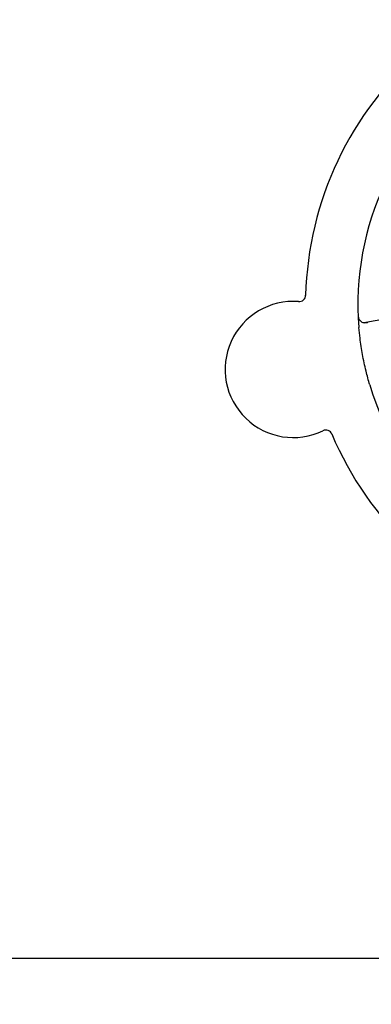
# Model space of a CAD drawing. Header units: inches. Extents: x 18 to 846, y -44 to 561.
# Tile 9 of 256: x 81.55 to 83.23, y 145.43 to 150.13. Entities that reach past the tile are written whole.
import ezdxf

# ---------------------------------------------------------------- set-up
doc = ezdxf.new("R2010")
doc.units = ezdxf.units.IN
doc.header["$LTSCALE"] = 24
doc.header["$MEASUREMENT"] = 0
doc.layers.add('Dimension (ANSI)', color=7, linetype='Continuous', lineweight=25)
doc.layers.add('Visible (ANSI)', color=7, linetype='Continuous', lineweight=30)
doc.styles.add('Note Text (ANSI)', font='tahoma.ttf')
doc.dimstyles.new('SB Fraction-16 (ANSI)', dxfattribs={"dimscale": 24, "dimtxt": 0.125, "dimasz": 0.098425, "dimexe": 0.125, "dimexo": 0.0625, "dimgap": 0.031496, "dimtad": 0, "dimtih": 1, "dimtoh": 1, "dimdec": 4, "dimrnd": 1e-08, "dimzin": 0, "dimdsep": 46, "dimlunit": 5, "dimtxsty": 'Note Text (ANSI)', "dimcen": 0.09, "dimdle": 0.393701, "dimclrd": 256, "dimclre": 256, "dimclrt": 256, "dimadec": 0, "dimazin": 3, "dimtfac": 0.96, "dimtofl": 0, "dimtmove": 0, "dimatfit": 3, "dimfxl": 1, "dimfrac": 2, "dimtolj": 1, "dimtzin": 12, "dimlwd": -1, "dimlwe": -1, "dimarcsym": 0})

# ---------------------------------------------------------------- blocks, each defined once
blk = doc.blocks.new('*D15')
at = {"layer": 'Defpoints', "color": 0, "transparency": 16777216}
for p in [(121.8191, 380.5815), (46.5863, 92.8698), (88.6941, 92.8698)]:
    blk.add_point(p, dxfattribs=at)
at = {"layer": 'Dimension (ANSI)', "transparency": 16777216}
for p, q in [((120.3191, 380.5815), (43.5863, 380.5815)), ((46.5863, 378.2193), (46.5863, 242.3754)), ((46.5863, 95.232), (46.5863, 237.0759)), ((87.1941, 92.8698), (43.5863, 92.8698))]:
    blk.add_line(p, q, dxfattribs=at)
for points in [[(46.1926, 378.2193), (46.98, 378.2193), (46.5863, 380.5815)], [(46.1926, 95.232), (46.98, 95.232), (46.5863, 92.8698)]]:
    blk.add_solid(points, dxfattribs=at)
at = {"layer": 'Dimension (ANSI)', "transparency": 16777216, "insert": (37.4463, 241.6195), "char_height": 3, "attachment_point": 1, "style": 'Note Text (ANSI)'}
blk.add_mtext('\\A1;287 11/16', dxfattribs=at)

msp = doc.modelspace()

# ---------------------------------------------------------------- linework, layer by layer
at = {"layer": 'Visible (ANSI)'}
for p, q in [((83.58939, 148.75381), (83.20319, 148.68096)), ((84.09486, 145.644), (80.03986, 145.644))]:
    msp.add_line(p, q, dxfattribs=at)
for centre, radius, start, end in [((84.51486, 148.76991), 1.6, 130.81714, 178.5497), ((84.51486, 148.76991), 1.35, 124.62287, 184.74397), ((82.88416, 148.81226), 0.03125, 265.56477, 358.51231), ((82.85661, 148.45708), 0.325, 85.56477, 295.80207), ((83.1974, 148.71167), 0.03125, 182.53135, 280.68342), ((84.51486, 148.76991), 1.35, 196.62287, 256.74397), ((83.01167, 148.13634), 0.03125, 22.85452, 115.80207), ((84.51486, 148.76991), 1.6, 202.81714, 250.5497)]:
    msp.add_arc(centre, radius, start, end, dxfattribs=at)
for points, knots in [([(83.16588, 148.71735), (83.16591, 148.71672), (83.16593, 148.7161), (83.16601, 148.71442), (83.16607, 148.71335), (83.16623, 148.71136), (83.16632, 148.71044), (83.16659, 148.70809), (83.16682, 148.70663), (83.16731, 148.70413), (83.16757, 148.70303), (83.1681, 148.70117), (83.16836, 148.70039), (83.16894, 148.69883), (83.16926, 148.6981), (83.16966, 148.69729), (83.16974, 148.69712), (83.16982, 148.69698)], [0, 0, 0, 0, 0.005149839, 0.005149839, 0.013554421, 0.013554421, 0.020527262, 0.020527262, 0.031641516, 0.031641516, 0.041623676, 0.041623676, 0.051235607, 0.051235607, 0.06373445, 0.06373445, 0.067355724, 0.067355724, 0.067355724, 0.067355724]), ([(83.18768, 148.68196), (83.18797, 148.68188), (83.18832, 148.68177), (83.19005, 148.68132), (83.19178, 148.68099), (83.19493, 148.68071), (83.19645, 148.68066), (83.20032, 148.6808), (83.20276, 148.68104), (83.20628, 148.68158), (83.20731, 148.68175), (83.20929, 148.68211), (83.21023, 148.68229), (83.21117, 148.68246)], [0.058736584, 0.058736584, 0.058736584, 0.058736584, 0.064782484, 0.064782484, 0.086145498, 0.086145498, 0.103238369, 0.103238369, 0.1234345, 0.1234345, 0.131598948, 0.131598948, 0.13893919, 0.13893919, 0.13893919, 0.13893919]), ([(83.22128, 148.38371), (83.21472, 148.40568), (83.20876, 148.42768), (83.19703, 148.47575), (83.1914, 148.50217), (83.18186, 148.55475), (83.17795, 148.58058), (83.1727, 148.62366), (83.17093, 148.64092), (83.16949, 148.65826)], [-0.73118965, -0.73118965, -0.73118965, -0.73118965, -0.55244576, -0.55244576, -0.34137939, -0.34137939, -0.13566771, -0.13566771, 0, 0, 0, 0])]:
    msp.add_open_spline(points, degree=3, knots=knots, dxfattribs=at)

# ---------------------------------------------------------------- dimensions: what is measured, and where the dimension line sits
at = {"layer": 'Dimension (ANSI)'}
dim = msp.add_linear_dim(base=(46.58635, 92.8698), p1=(121.81912, 380.5815), p2=(88.69412, 92.8698), angle=270, dimstyle='SB Fraction-16 (ANSI)', override={"dimgap": 0.031496, "dimdec": 4, "dimtol": 0, "dimlim": 0, "dimtp": 0, "dimtm": 0, "dimtdec": 2, "dimatfit": 1}, dxfattribs=at)
dim.commit()
dim.dimension.update_dxf_attribs({"geometry": '*D15', "text_midpoint": (46.58635, 239.72565), "dimtype": 160})

doc.saveas('drawing.dxf')
